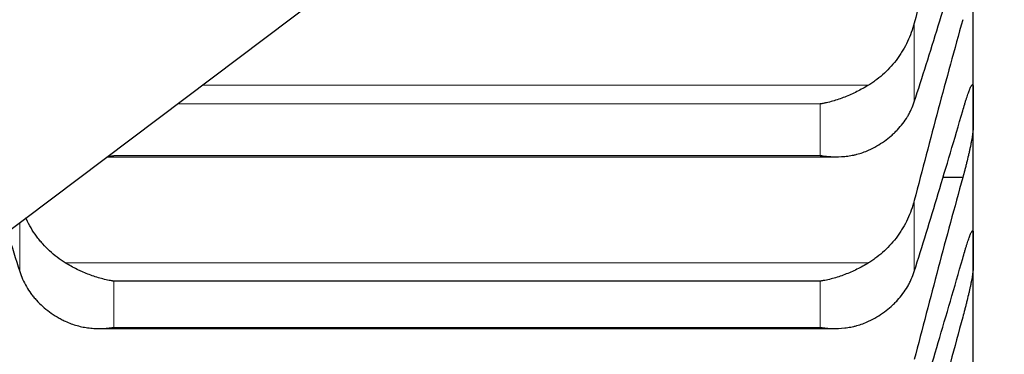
# Model space of a CAD drawing. Header units: inches. Extents: x 0 to 20790, y -12 to 14700.
# Tile 58 of 256: x 7875 to 7926, y 3861 to 3878. Entities that reach past the tile are written whole.
import ezdxf

# ---------------------------------------------------------------- set-up
doc = ezdxf.new("R2010")
doc.units = ezdxf.units.IN
doc.layers.add('1', color=7, linetype='Continuous', true_color=0xffffff)

msp = doc.modelspace()

# ---------------------------------------------------------------- linework, layer by layer
at = {"layer": '1', "color": 2, "linetype": 'Continuous', "lineweight": 25}
for p, q in [((7868.915, 3862.831), (7967.915, 3937.431)), ((7923.915, 3873.287), (7923.915, 3881.579)), ((7923.915, 3865.94), (7923.915, 3873.287)), ((7879.443, 3870.763), (7916.855, 3870.763)), ((7879.52, 3870.798), (7879.771, 3870.833)), ((7923.377, 3869.694), (7922.344, 3869.694)), ((7923.915, 3859.548), (7923.915, 3865.94)), ((7916.059, 3864.373), (7879.771, 3864.373)), ((7879.038, 3861.941), (7916.767, 3861.941))]:
    msp.add_line(p, q, dxfattribs=at)
at = {"layer": '1', "color": 110, "linetype": 'Continuous', "lineweight": 13}
for p, q in [((7920.889, 3873.584), (7920.889, 3877.633)), ((7918.546, 3874.446), (7884.329, 3874.446)), ((7916.059, 3873.477), (7883.043, 3873.477)), ((7916.059, 3870.833), (7916.059, 3873.477)), ((7916.059, 3870.833), (7879.771, 3870.833)), ((7920.889, 3864.871), (7920.889, 3868.511)), ((7874.941, 3864.871), (7874.941, 3867.372)), ((7918.546, 3865.316), (7877.283, 3865.316)), ((7879.771, 3861.996), (7879.771, 3864.373)), ((7916.059, 3861.996), (7916.059, 3864.373)), ((7916.059, 3861.996), (7879.771, 3861.996))]:
    msp.add_line(p, q, dxfattribs=at)
at = {"layer": '1', "color": 2, "linetype": 'Continuous', "lineweight": 25}
for points in [[(7923.377, 3886.857), (7923.166, 3886.106), (7922.746, 3884.595), (7922.122, 3882.303), (7921.502, 3879.983), (7921.093, 3878.42), (7920.889, 3877.633)], [(7920.889, 3873.584), (7921.093, 3874.214), (7921.502, 3875.496), (7922.122, 3877.479), (7922.746, 3879.524), (7923.166, 3880.927), (7923.377, 3881.639)], [(7923.377, 3877.807), (7923.166, 3877.047), (7922.746, 3875.52), (7922.122, 3873.207), (7921.502, 3870.872), (7921.093, 3869.301), (7920.889, 3868.511)], [(7923.912, 3874.369), (7923.914, 3874.008), (7923.915, 3873.648), (7923.915, 3873.287)], [(7920.889, 3864.871), (7921.093, 3865.52), (7921.502, 3866.837), (7922.122, 3868.87), (7922.746, 3870.96), (7923.166, 3872.391), (7923.377, 3873.116)], [(7923.915, 3873.287), (7923.915, 3872.927), (7923.914, 3872.566), (7923.912, 3872.206)], [(7923.377, 3869.694), (7923.166, 3868.926), (7922.746, 3867.385), (7922.122, 3865.055), (7921.502, 3862.708), (7921.093, 3861.132), (7920.889, 3860.341)], [(7923.912, 3866.89), (7923.914, 3866.573), (7923.915, 3866.256), (7923.915, 3865.94)], [(7874.342, 3866.798), (7874.542, 3866.146), (7874.742, 3865.504), (7874.941, 3864.871)], [(7923.915, 3865.94), (7923.915, 3865.623), (7923.914, 3865.306), (7923.912, 3864.989)], [(7872.452, 3865.538), (7872.663, 3864.8), (7873.083, 3863.344), (7873.708, 3861.212), (7874.328, 3859.132), (7874.737, 3857.781), (7874.941, 3857.115)], [(7920.889, 3857.115), (7921.093, 3857.781), (7921.502, 3859.132), (7922.122, 3861.212), (7922.746, 3863.344), (7923.166, 3864.8), (7923.377, 3865.538)], [(7874.941, 3853.135), (7874.737, 3853.927), (7874.328, 3855.505), (7873.708, 3857.86), (7873.083, 3860.203), (7872.663, 3861.756), (7872.452, 3862.531)], [(7923.377, 3862.531), (7923.166, 3861.756), (7922.746, 3860.203), (7922.122, 3857.86), (7921.502, 3855.505), (7921.093, 3853.927), (7920.889, 3853.135)]]:
    msp.add_open_spline(points, degree=3, dxfattribs=at)
for points, knots in [([(7920.889, 3877.633), (7920.846, 3877.469), (7920.796, 3877.308), (7920.681, 3876.992), (7920.552, 3876.682), (7920.395, 3876.385), (7920.265, 3876.167), (7920.22, 3876.095), (7920.15, 3875.988), (7920.126, 3875.953), (7920.078, 3875.883), (7920.053, 3875.848), (7919.928, 3875.678), (7919.717, 3875.415), (7919.482, 3875.175), (7919.235, 3874.946), (7919.105, 3874.837), (7918.935, 3874.708), (7918.901, 3874.683), (7918.832, 3874.633), (7918.727, 3874.559), (7918.619, 3874.49), (7918.546, 3874.446)], [0, 0, 0, 0, 0.125, 0.125, 0.25, 0.375, 0.375, 0.4375, 0.4375, 0.46875, 0.46875, 0.5, 0.5, 0.625, 0.75, 0.75, 0.875, 0.875, 0.90625, 0.90625, 0.9375, 1, 1, 1, 1]), ([(7923.377, 3873.116), (7923.412, 3873.239), (7923.446, 3873.355), (7923.496, 3873.521), (7923.513, 3873.574), (7923.538, 3873.653), (7923.546, 3873.679), (7923.562, 3873.73), (7923.57, 3873.755), (7923.61, 3873.877), (7923.641, 3873.965), (7923.684, 3874.084), (7923.698, 3874.122), (7923.719, 3874.174), (7923.725, 3874.191), (7923.738, 3874.224), (7923.745, 3874.239), (7923.776, 3874.313), (7923.798, 3874.36), (7923.823, 3874.404), (7923.828, 3874.412), (7923.837, 3874.427), (7923.842, 3874.434), (7923.855, 3874.451), (7923.862, 3874.459), (7923.883, 3874.475), (7923.894, 3874.472), (7923.903, 3874.452), (7923.904, 3874.447), (7923.907, 3874.436), (7923.908, 3874.429), (7923.911, 3874.408), (7923.912, 3874.39), (7923.912, 3874.369)], [0, 0, 0, 0, 0.125, 0.125, 0.1875, 0.1875, 0.21875, 0.21875, 0.25, 0.25, 0.375, 0.375, 0.4375, 0.4375, 0.46875, 0.46875, 0.5, 0.5, 0.625, 0.625, 0.65625, 0.65625, 0.6875, 0.6875, 0.75, 0.75, 0.875, 0.875, 0.90625, 0.90625, 0.9375, 0.9375, 1, 1, 1, 1]), ([(7918.546, 3874.446), (7918.447, 3874.385), (7918.347, 3874.327), (7918.145, 3874.215), (7918.044, 3874.161), (7917.84, 3874.059), (7917.738, 3874.01), (7917.531, 3873.918), (7917.427, 3873.874), (7917.217, 3873.791), (7917.112, 3873.753), (7916.902, 3873.682), (7916.797, 3873.65), (7916.587, 3873.59), (7916.482, 3873.563), (7916.324, 3873.527), (7916.244, 3873.511), (7916.152, 3873.493), (7916.105, 3873.485), (7916.085, 3873.481), (7916.072, 3873.479), (7916.066, 3873.478), (7916.059, 3873.477)], [0, 0, 0, 0, 0.125, 0.125, 0.25, 0.25, 0.375, 0.375, 0.5, 0.5, 0.625, 0.625, 0.75, 0.75, 0.875, 0.875, 0.9375, 0.96875, 0.984375, 0.992187, 0.992187, 1, 1, 1, 1]), ([(7918.546, 3871.105), (7918.692, 3871.172), (7918.832, 3871.245), (7919.101, 3871.399), (7919.359, 3871.563), (7919.595, 3871.747), (7919.736, 3871.869), (7919.763, 3871.893), (7919.818, 3871.943), (7919.846, 3871.969), (7919.926, 3872.045), (7919.977, 3872.097), (7920.127, 3872.256), (7920.22, 3872.365), (7920.391, 3872.591), (7920.47, 3872.707), (7920.579, 3872.886), (7920.613, 3872.947), (7920.662, 3873.04), (7920.678, 3873.071), (7920.708, 3873.133), (7920.723, 3873.165), (7920.796, 3873.323), (7920.846, 3873.452), (7920.889, 3873.584)], [0, 0, 0, 0, 0.125, 0.125, 0.25, 0.375, 0.375, 0.40625, 0.40625, 0.4375, 0.4375, 0.5, 0.5, 0.625, 0.625, 0.75, 0.75, 0.8125, 0.8125, 0.84375, 0.84375, 0.875, 0.875, 1, 1, 1, 1]), ([(7923.912, 3872.206), (7923.912, 3872.184), (7923.91, 3872.136), (7923.902, 3872.047), (7923.893, 3871.976), (7923.885, 3871.919), (7923.882, 3871.899), (7923.876, 3871.858), (7923.873, 3871.837), (7923.856, 3871.728), (7923.839, 3871.633), (7923.814, 3871.504), (7923.809, 3871.477), (7923.801, 3871.437), (7923.798, 3871.423), (7923.793, 3871.395), (7923.779, 3871.326), (7923.752, 3871.199), (7923.726, 3871.08), (7923.699, 3870.959), (7923.685, 3870.898), (7923.641, 3870.709), (7923.61, 3870.582), (7923.563, 3870.391), (7923.547, 3870.327), (7923.522, 3870.231), (7923.514, 3870.198), (7923.497, 3870.134), (7923.488, 3870.102), (7923.446, 3869.942), (7923.412, 3869.817), (7923.377, 3869.694)], [0, 0, 0, 0, 0.0625, 0.125, 0.1875, 0.1875, 0.21875, 0.21875, 0.25, 0.25, 0.375, 0.375, 0.40625, 0.40625, 0.421875, 0.421875, 0.4375, 0.5, 0.5625, 0.5625, 0.625, 0.625, 0.75, 0.75, 0.8125, 0.8125, 0.84375, 0.84375, 0.875, 0.875, 1, 1, 1, 1]), ([(7916.059, 3870.833), (7916.062, 3870.832), (7916.066, 3870.832), (7916.072, 3870.831), (7916.075, 3870.83), (7916.085, 3870.828), (7916.105, 3870.825), (7916.152, 3870.818), (7916.244, 3870.805), (7916.324, 3870.796), (7916.482, 3870.779), (7916.587, 3870.772), (7916.9, 3870.759), (7917.108, 3870.764), (7917.419, 3870.793), (7917.523, 3870.807), (7917.678, 3870.833), (7917.73, 3870.843), (7917.834, 3870.865), (7917.886, 3870.878), (7918.041, 3870.917), (7918.143, 3870.948), (7918.346, 3871.019), (7918.447, 3871.06), (7918.546, 3871.105)], [0, 0, 0, 0, 0.003906, 0.003906, 0.007813, 0.007813, 0.015625, 0.03125, 0.0625, 0.125, 0.125, 0.25, 0.25, 0.5, 0.5, 0.625, 0.625, 0.6875, 0.6875, 0.75, 0.75, 0.875, 0.875, 1, 1, 1, 1]), ([(7920.889, 3868.511), (7920.846, 3868.346), (7920.796, 3868.185), (7920.681, 3867.868), (7920.552, 3867.557), (7920.395, 3867.259), (7920.265, 3867.04), (7920.22, 3866.968), (7920.15, 3866.861), (7920.126, 3866.826), (7920.078, 3866.756), (7920.053, 3866.721), (7919.928, 3866.55), (7919.717, 3866.287), (7919.482, 3866.046), (7919.235, 3865.817), (7919.105, 3865.708), (7918.935, 3865.579), (7918.901, 3865.554), (7918.832, 3865.504), (7918.727, 3865.43), (7918.619, 3865.361), (7918.546, 3865.316)], [0, 0, 0, 0, 0.125, 0.125, 0.25, 0.375, 0.375, 0.4375, 0.4375, 0.46875, 0.46875, 0.5, 0.5, 0.625, 0.75, 0.75, 0.875, 0.875, 0.90625, 0.90625, 0.9375, 1, 1, 1, 1]), ([(7877.283, 3865.316), (7877.138, 3865.405), (7876.998, 3865.501), (7876.729, 3865.705), (7876.471, 3865.921), (7876.235, 3866.162), (7876.094, 3866.321), (7876.066, 3866.353), (7876.011, 3866.418), (7875.984, 3866.45), (7875.904, 3866.55), (7875.852, 3866.617), (7875.703, 3866.823), (7875.61, 3866.964), (7875.438, 3867.253), (7875.359, 3867.402), (7875.277, 3867.577), (7875.266, 3867.599), (7875.256, 3867.622)], [0, 0, 0, 0, 0.162671, 0.162671, 0.325342, 0.488013, 0.488013, 0.528681, 0.528681, 0.569349, 0.569349, 0.650684, 0.650684, 0.813355, 0.813355, 0.976026, 0.976026, 1, 1, 1, 1]), ([(7923.377, 3865.538), (7923.412, 3865.661), (7923.446, 3865.78), (7923.496, 3865.949), (7923.513, 3866.004), (7923.538, 3866.085), (7923.546, 3866.112), (7923.562, 3866.164), (7923.57, 3866.19), (7923.61, 3866.316), (7923.641, 3866.408), (7923.684, 3866.533), (7923.698, 3866.572), (7923.719, 3866.628), (7923.725, 3866.646), (7923.738, 3866.681), (7923.745, 3866.698), (7923.776, 3866.777), (7923.798, 3866.829), (7923.823, 3866.88), (7923.828, 3866.889), (7923.837, 3866.906), (7923.842, 3866.914), (7923.855, 3866.935), (7923.862, 3866.946), (7923.883, 3866.969), (7923.894, 3866.972), (7923.903, 3866.959), (7923.904, 3866.955), (7923.907, 3866.947), (7923.908, 3866.941), (7923.911, 3866.924), (7923.912, 3866.908), (7923.912, 3866.89)], [0, 0, 0, 0, 0.125, 0.125, 0.1875, 0.1875, 0.21875, 0.21875, 0.25, 0.25, 0.375, 0.375, 0.4375, 0.4375, 0.46875, 0.46875, 0.5, 0.5, 0.625, 0.625, 0.65625, 0.65625, 0.6875, 0.6875, 0.75, 0.75, 0.875, 0.875, 0.90625, 0.90625, 0.9375, 0.9375, 1, 1, 1, 1]), ([(7874.941, 3864.871), (7874.984, 3864.735), (7875.034, 3864.603), (7875.148, 3864.344), (7875.277, 3864.092), (7875.435, 3863.852), (7875.564, 3863.676), (7875.609, 3863.618), (7875.68, 3863.533), (7875.704, 3863.505), (7875.752, 3863.449), (7875.777, 3863.421), (7875.901, 3863.284), (7876.113, 3863.076), (7876.348, 3862.886), (7876.595, 3862.705), (7876.725, 3862.619), (7876.894, 3862.518), (7876.929, 3862.499), (7876.998, 3862.46), (7877.103, 3862.402), (7877.21, 3862.348), (7877.283, 3862.313)], [0, 0, 0, 0, 0.125, 0.125, 0.25, 0.375, 0.375, 0.4375, 0.4375, 0.46875, 0.46875, 0.5, 0.5, 0.625, 0.75, 0.75, 0.875, 0.875, 0.90625, 0.90625, 0.9375, 1, 1, 1, 1]), ([(7879.771, 3864.373), (7879.767, 3864.374), (7879.764, 3864.374), (7879.758, 3864.375), (7879.754, 3864.376), (7879.744, 3864.377), (7879.724, 3864.38), (7879.678, 3864.388), (7879.585, 3864.404), (7879.506, 3864.42), (7879.348, 3864.453), (7879.243, 3864.478), (7878.929, 3864.562), (7878.721, 3864.63), (7878.41, 3864.748), (7878.307, 3864.791), (7878.151, 3864.858), (7878.099, 3864.882), (7877.996, 3864.93), (7877.944, 3864.955), (7877.789, 3865.032), (7877.687, 3865.085), (7877.484, 3865.197), (7877.383, 3865.256), (7877.283, 3865.316)], [0, 0, 0, 0, 0.003906, 0.003906, 0.007813, 0.007813, 0.015625, 0.03125, 0.0625, 0.125, 0.125, 0.25, 0.25, 0.5, 0.5, 0.625, 0.625, 0.6875, 0.6875, 0.75, 0.75, 0.875, 0.875, 1, 1, 1, 1]), ([(7918.546, 3865.316), (7918.447, 3865.256), (7918.347, 3865.198), (7918.145, 3865.086), (7918.044, 3865.033), (7917.84, 3864.932), (7917.738, 3864.885), (7917.531, 3864.794), (7917.427, 3864.751), (7917.217, 3864.671), (7917.112, 3864.634), (7916.902, 3864.566), (7916.797, 3864.535), (7916.587, 3864.478), (7916.482, 3864.453), (7916.324, 3864.42), (7916.244, 3864.404), (7916.152, 3864.388), (7916.105, 3864.38), (7916.085, 3864.377), (7916.072, 3864.375), (7916.066, 3864.374), (7916.059, 3864.373)], [0, 0, 0, 0, 0.125, 0.125, 0.25, 0.25, 0.375, 0.375, 0.5, 0.5, 0.625, 0.625, 0.75, 0.75, 0.875, 0.875, 0.9375, 0.96875, 0.984375, 0.992188, 0.992188, 1, 1, 1, 1]), ([(7918.546, 3862.313), (7918.692, 3862.383), (7918.832, 3862.457), (7919.101, 3862.617), (7919.359, 3862.787), (7919.595, 3862.977), (7919.736, 3863.102), (7919.763, 3863.128), (7919.818, 3863.179), (7919.846, 3863.205), (7919.926, 3863.284), (7919.977, 3863.338), (7920.127, 3863.502), (7920.22, 3863.615), (7920.391, 3863.847), (7920.47, 3863.967), (7920.579, 3864.152), (7920.613, 3864.215), (7920.662, 3864.31), (7920.678, 3864.342), (7920.708, 3864.407), (7920.723, 3864.439), (7920.796, 3864.602), (7920.846, 3864.735), (7920.889, 3864.871)], [0, 0, 0, 0, 0.125, 0.125, 0.25, 0.375, 0.375, 0.40625, 0.40625, 0.4375, 0.4375, 0.5, 0.5, 0.625, 0.625, 0.75, 0.75, 0.8125, 0.8125, 0.84375, 0.84375, 0.875, 0.875, 1, 1, 1, 1]), ([(7923.912, 3864.989), (7923.912, 3864.971), (7923.91, 3864.928), (7923.902, 3864.846), (7923.893, 3864.779), (7923.885, 3864.725), (7923.882, 3864.706), (7923.876, 3864.667), (7923.873, 3864.647), (7923.856, 3864.544), (7923.839, 3864.452), (7923.814, 3864.327), (7923.809, 3864.301), (7923.801, 3864.262), (7923.798, 3864.249), (7923.793, 3864.222), (7923.779, 3864.155), (7923.752, 3864.03), (7923.726, 3863.914), (7923.699, 3863.795), (7923.685, 3863.734), (7923.641, 3863.548), (7923.61, 3863.422), (7923.563, 3863.231), (7923.547, 3863.167), (7923.522, 3863.071), (7923.514, 3863.039), (7923.497, 3862.974), (7923.488, 3862.942), (7923.446, 3862.782), (7923.412, 3862.655), (7923.377, 3862.531)], [0, 0, 0, 0, 0.0625, 0.125, 0.1875, 0.1875, 0.21875, 0.21875, 0.25, 0.25, 0.375, 0.375, 0.40625, 0.40625, 0.421875, 0.421875, 0.4375, 0.5, 0.5625, 0.5625, 0.625, 0.625, 0.75, 0.75, 0.8125, 0.8125, 0.84375, 0.84375, 0.875, 0.875, 1, 1, 1, 1]), ([(7877.283, 3862.313), (7877.383, 3862.266), (7877.483, 3862.224), (7877.685, 3862.15), (7877.786, 3862.118), (7877.99, 3862.062), (7878.092, 3862.038), (7878.299, 3861.998), (7878.403, 3861.982), (7878.613, 3861.958), (7878.718, 3861.95), (7878.927, 3861.941), (7879.032, 3861.939), (7879.243, 3861.944), (7879.348, 3861.95), (7879.506, 3861.964), (7879.585, 3861.972), (7879.678, 3861.983), (7879.724, 3861.989), (7879.744, 3861.992), (7879.758, 3861.994), (7879.764, 3861.995), (7879.771, 3861.996)], [0, 0, 0, 0, 0.125, 0.125, 0.25, 0.25, 0.375, 0.375, 0.5, 0.5, 0.625, 0.625, 0.75, 0.75, 0.875, 0.875, 0.9375, 0.96875, 0.984375, 0.992188, 0.992188, 1, 1, 1, 1]), ([(7916.059, 3861.996), (7916.062, 3861.996), (7916.066, 3861.995), (7916.072, 3861.994), (7916.075, 3861.994), (7916.085, 3861.992), (7916.105, 3861.989), (7916.152, 3861.983), (7916.244, 3861.972), (7916.324, 3861.964), (7916.482, 3861.95), (7916.587, 3861.944), (7916.9, 3861.937), (7917.108, 3861.946), (7917.419, 3861.981), (7917.523, 3861.997), (7917.678, 3862.026), (7917.73, 3862.037), (7917.834, 3862.061), (7917.886, 3862.074), (7918.041, 3862.117), (7918.143, 3862.149), (7918.346, 3862.224), (7918.447, 3862.266), (7918.546, 3862.313)], [0, 0, 0, 0, 0.003906, 0.003906, 0.007813, 0.007813, 0.015625, 0.03125, 0.0625, 0.125, 0.125, 0.25, 0.25, 0.5, 0.5, 0.625, 0.625, 0.6875, 0.6875, 0.75, 0.75, 0.875, 0.875, 1, 1, 1, 1])]:
    msp.add_open_spline(points, degree=3, knots=knots, dxfattribs=at)

doc.saveas('drawing.dxf')
